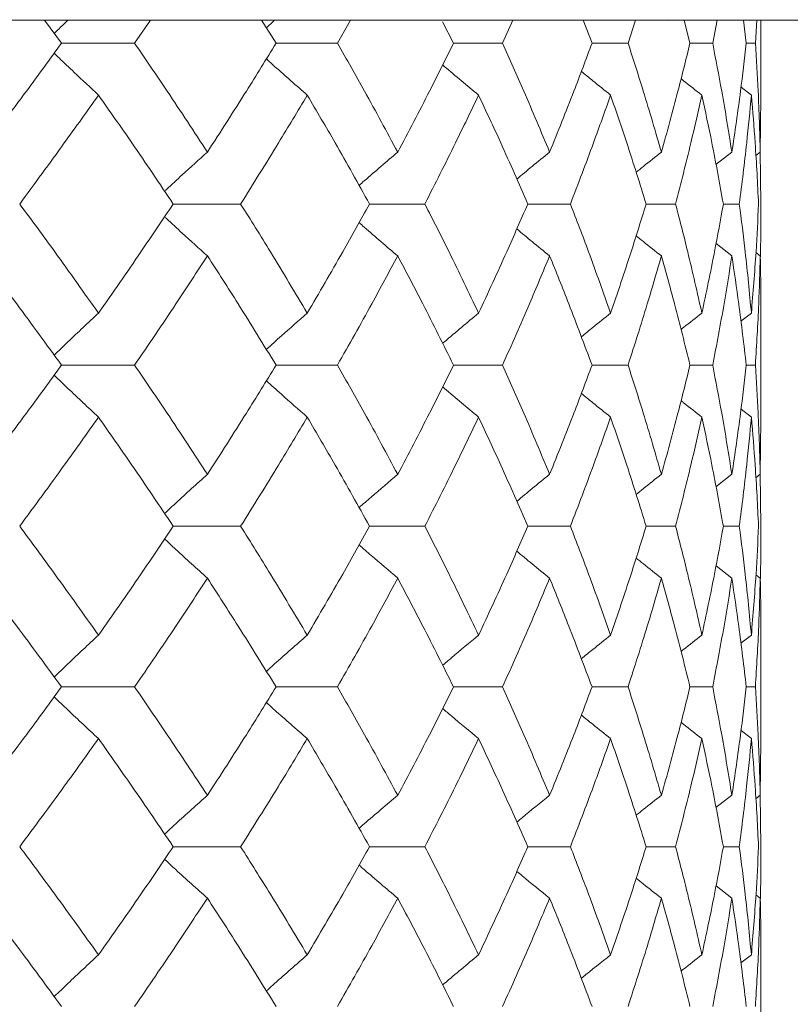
# Model space of a CAD drawing. Header units: inches. Extents: x -4.1 to 23, y -7 to 14.8.
# Tile 70 of 139: x 6.635 to 6.927, y 2.628 to 3.002. Entities that reach past the tile are written whole.
import ezdxf

# ---------------------------------------------------------------- set-up
doc = ezdxf.new("R2010")
doc.units = ezdxf.units.IN
doc.header["$MEASUREMENT"] = 0

msp = doc.modelspace()

# ---------------------------------------------------------------- linework, layer by layer
at = {"color": 7, "linetype": 'Continuous', "lineweight": 15}
for p, q in [((6.8749, 3.00138), (5.61292, 3.00138)), ((6.65075, 2.99256), (6.64426, 3.00138)), ((6.67849, 2.99256), (6.68448, 3.00138)), ((6.73215, 2.99256), (6.72664, 3.00138)), ((6.75544, 2.99256), (6.76042, 3.00138)), ((6.79948, 2.99256), (6.79534, 3.00075)), ((6.81807, 2.99256), (6.82198, 3.00138)), ((6.85201, 2.99256), (6.84864, 3.00138)), ((6.86569, 2.99256), (6.86849, 3.00138)), ((6.8739, 3.00138), (7.03974, 3.00138)), ((6.88112, 3.00152), (6.8749, 3.00138)), ((6.88916, 2.99256), (6.88692, 3.00138)), ((6.89778, 2.99256), (6.89943, 3.00138)), ((6.91051, 2.99256), (6.90943, 3.00138)), ((6.91399, 2.99256), (6.91447, 3.00138)), ((6.91608, 2.97205), (6.91608, 3.00138)), ((6.67849, 2.99256), (6.65075, 2.99256)), ((6.73215, 2.99256), (6.75544, 2.99256)), ((6.79948, 2.99256), (6.81807, 2.99256)), ((6.85201, 2.99256), (6.86569, 2.99256)), ((6.88916, 2.99256), (6.89778, 2.99256)), ((6.91051, 2.99256), (6.91399, 2.99256)), ((6.91246, 2.97293), (6.90853, 2.97597)), ((6.91584, 2.95129), (6.91605, 2.97205)), ((6.90507, 2.95129), (6.89902, 2.94658)), ((6.91584, 2.95129), (6.91416, 2.94999)), ((6.91607, 2.9316), (6.91585, 2.95176)), ((6.71871, 2.9316), (6.69315, 2.9316)), ((6.76762, 2.9316), (6.7886, 2.9316)), ((6.82764, 2.9316), (6.8438, 2.9316)), ((6.87254, 2.9316), (6.88371, 2.9316)), ((6.90183, 2.9316), (6.90789, 2.9316)), ((6.90507, 2.9119), (6.89905, 2.91659)), ((6.91584, 2.9119), (6.9142, 2.91317)), ((6.91608, 2.84988), (6.91608, 2.89108)), ((6.91246, 2.8902), (6.90849, 2.88712)), ((6.65075, 2.87048), (6.67849, 2.87048)), ((6.75544, 2.87048), (6.73215, 2.87048)), ((6.79948, 2.87048), (6.81807, 2.87048)), ((6.85201, 2.87048), (6.86569, 2.87048)), ((6.88916, 2.87048), (6.89778, 2.87048)), ((6.91051, 2.87048), (6.91399, 2.87048)), ((6.91246, 2.85076), (6.90853, 2.85381)), ((6.91584, 2.82906), (6.91605, 2.84988)), ((6.90507, 2.82906), (6.89902, 2.82435)), ((6.91584, 2.82906), (6.91416, 2.82776)), ((6.91607, 2.80936), (6.91585, 2.82953)), ((6.7886, 2.80936), (6.76762, 2.80936)), ((6.82764, 2.80936), (6.8438, 2.80936)), ((6.87254, 2.80936), (6.88371, 2.80936)), ((6.90183, 2.80936), (6.90789, 2.80936)), ((6.90507, 2.78967), (6.89905, 2.79435)), ((6.91584, 2.78967), (6.9142, 2.79094)), ((6.91246, 2.76803), (6.90849, 2.76496)), ((6.91608, 2.72794), (6.91608, 2.76891)), ((6.65075, 2.7484), (6.67849, 2.7484)), ((6.73215, 2.7484), (6.75544, 2.7484)), ((6.81807, 2.7484), (6.79948, 2.7484)), ((6.85201, 2.7484), (6.86569, 2.7484)), ((6.88916, 2.7484), (6.89778, 2.7484)), ((6.91051, 2.7484), (6.91399, 2.7484)), ((6.91246, 2.7288), (6.90853, 2.73184)), ((6.91584, 2.70729), (6.91605, 2.72794)), ((6.90507, 2.70729), (6.89902, 2.70262)), ((6.91584, 2.70729), (6.91416, 2.706)), ((6.91607, 2.68778), (6.91585, 2.70776)), ((6.76762, 2.68778), (6.7886, 2.68778)), ((6.8438, 2.68778), (6.82764, 2.68778)), ((6.87254, 2.68778), (6.88371, 2.68778)), ((6.90183, 2.68778), (6.90789, 2.68778)), ((6.90507, 2.66827), (6.89906, 2.67292)), ((6.91584, 2.66827), (6.9142, 2.66953)), ((6.91246, 2.64676), (6.90849, 2.64369)), ((6.91608, 2.60665), (6.91608, 2.64762))]:
    msp.add_line(p, q, dxfattribs=at)
for points, knots in [([(6.64798, 2.99632), (6.64859, 2.99692), (6.65035, 2.99862), (6.65212, 3.00029), (6.65327, 3.00138)], [0, 0, 0, 0, 0.348801, 1, 1, 1, 1]), ([(6.7317, 3.00138), (6.73167, 3.00135), (6.73058, 3.00039), (6.7295, 2.99941), (6.72846, 2.99846)], [0, 0, 0, 0, 0.032561, 1, 1, 1, 1]), ([(6.62014, 2.95129), (6.62595, 2.959), (6.63633, 2.97277), (6.64634, 2.98652), (6.65075, 2.99256)], [0, 0, 0, 0, 0.560339, 1, 1, 1, 1]), ([(6.70611, 2.95129), (6.70106, 2.959), (6.69204, 2.97277), (6.68263, 2.98652), (6.67849, 2.99256)], [0, 0, 0, 0, 0.560339, 1, 1, 1, 1]), ([(6.70611, 2.95129), (6.71108, 2.959), (6.71995, 2.97277), (6.72842, 2.98652), (6.73215, 2.99256)], [0, 0, 0, 0, 0.5603393, 1, 1, 1, 1]), ([(6.7783, 2.95129), (6.77414, 2.959), (6.76673, 2.97277), (6.75889, 2.98652), (6.75544, 2.99256)], [0, 0, 0, 0, 0.5603393, 1, 1, 1, 1]), ([(6.7783, 2.95129), (6.78237, 2.959), (6.78963, 2.97277), (6.79647, 2.98652), (6.79948, 2.99256)], [0, 0, 0, 0, 0.560339, 1, 1, 1, 1]), ([(6.83592, 2.95129), (6.8327, 2.959), (6.82696, 2.97277), (6.82079, 2.98652), (6.81807, 2.99256)], [0, 0, 0, 0, 0.560339, 1, 1, 1, 1]), ([(6.83592, 2.95129), (6.83904, 2.959), (6.84461, 2.97277), (6.84975, 2.98652), (6.85201, 2.99256)], [0, 0, 0, 0, 0.5603386, 1, 1, 1, 1]), ([(6.87833, 2.95129), (6.87609, 2.959), (6.87209, 2.97277), (6.86765, 2.98652), (6.86569, 2.99256)], [0, 0, 0, 0, 0.560339, 1, 1, 1, 1]), ([(6.87833, 2.95129), (6.88047, 2.959), (6.88429, 2.97277), (6.88767, 2.98652), (6.88916, 2.99256)], [0, 0, 0, 0, 0.560339, 1, 1, 1, 1]), ([(6.90507, 2.95129), (6.90383, 2.959), (6.90162, 2.97277), (6.89896, 2.98652), (6.89778, 2.99256)], [0, 0, 0, 0, 0.560339, 1, 1, 1, 1]), ([(6.90507, 2.95129), (6.90621, 2.959), (6.90824, 2.97277), (6.90982, 2.98652), (6.91051, 2.99256)], [0, 0, 0, 0, 0.560339, 1, 1, 1, 1]), ([(6.91584, 2.95129), (6.91562, 2.959), (6.91523, 2.97277), (6.91437, 2.98652), (6.91399, 2.99256)], [0, 0, 0, 0, 0.560339, 1, 1, 1, 1]), ([(6.64798, 2.98879), (6.64859, 2.9882), (6.65112, 2.98576), (6.65671, 2.98045), (6.66172, 2.97579), (6.66479, 2.97293)], [0, 0, 0, 0, 0.109924, 0.454637, 1, 1, 1, 1]), ([(6.74398, 2.97293), (6.74191, 2.97473), (6.73777, 2.97834), (6.7326, 2.98291), (6.72952, 2.9857), (6.72847, 2.98664)], [0, 0, 0, 0, 0.398228, 0.796463, 1, 1, 1, 1]), ([(6.80897, 2.97293), (6.8068, 2.97473), (6.80245, 2.97834), (6.79792, 2.98215), (6.79556, 2.98417), (6.79536, 2.98435)], [0, 0, 0, 0, 0.477008, 0.954015, 1, 1, 1, 1]), ([(6.85905, 2.97293), (6.8568, 2.97473), (6.85309, 2.97769), (6.84941, 2.9807), (6.84797, 2.98187)], [0, 0, 0, 0, 0.607893, 1, 1, 1, 1]), ([(6.89368, 2.97293), (6.89136, 2.97473), (6.88873, 2.97678), (6.88611, 2.97886), (6.88579, 2.97912)], [0, 0, 0, 0, 0.876776, 1, 1, 1, 1]), ([(6.6349, 2.9316), (6.64058, 2.93933), (6.65072, 2.95311), (6.66049, 2.96687), (6.66479, 2.97293)], [0, 0, 0, 0, 0.560273, 1, 1, 1, 1]), ([(6.69315, 2.9316), (6.68796, 2.93933), (6.6787, 2.95311), (6.66904, 2.96687), (6.66479, 2.97293)], [0, 0, 0, 0, 0.560273, 1, 1, 1, 1]), ([(6.71871, 2.9316), (6.72353, 2.93933), (6.73215, 2.95311), (6.74037, 2.96687), (6.74398, 2.97293)], [0, 0, 0, 0, 0.560273, 1, 1, 1, 1]), ([(6.76762, 2.9316), (6.76332, 2.93933), (6.75564, 2.95311), (6.74754, 2.96687), (6.74398, 2.97293)], [0, 0, 0, 0, 0.560274, 1, 1, 1, 1]), ([(6.7886, 2.9316), (6.79251, 2.93933), (6.79951, 2.95311), (6.80608, 2.96687), (6.80897, 2.97293)], [0, 0, 0, 0, 0.560273, 1, 1, 1, 1]), ([(6.82764, 2.9316), (6.82427, 2.93933), (6.81826, 2.95311), (6.81181, 2.96687), (6.80897, 2.97293)], [0, 0, 0, 0, 0.560273, 1, 1, 1, 1]), ([(6.8438, 2.9316), (6.84676, 2.93933), (6.85206, 2.95311), (6.85692, 2.96687), (6.85905, 2.97293)], [0, 0, 0, 0, 0.560273, 1, 1, 1, 1]), ([(6.87254, 2.9316), (6.87014, 2.93933), (6.86586, 2.95311), (6.86113, 2.96687), (6.85905, 2.97293)], [0, 0, 0, 0, 0.560273, 1, 1, 1, 1]), ([(6.88371, 2.9316), (6.88569, 2.93933), (6.88923, 2.95311), (6.89232, 2.96687), (6.89368, 2.97293)], [0, 0, 0, 0, 0.5602733, 1, 1, 1, 1]), ([(6.90183, 2.9316), (6.90043, 2.93933), (6.89793, 2.95311), (6.89498, 2.96687), (6.89368, 2.97293)], [0, 0, 0, 0, 0.5602732, 1, 1, 1, 1]), ([(6.90789, 2.9316), (6.90887, 2.93933), (6.91061, 2.95311), (6.9119, 2.96687), (6.91246, 2.97293)], [0, 0, 0, 0, 0.5602732, 1, 1, 1, 1]), ([(6.91519, 2.9316), (6.91481, 2.93933), (6.91412, 2.95311), (6.91297, 2.96687), (6.91246, 2.97293)], [0, 0, 0, 0, 0.560273, 1, 1, 1, 1]), ([(6.68987, 2.93645), (6.69012, 2.93669), (6.69234, 2.93878), (6.69774, 2.94374), (6.70293, 2.94842), (6.70611, 2.95129)], [0, 0, 0, 0, 0.04665, 0.415321, 1, 1, 1, 1]), ([(6.7783, 2.95129), (6.77618, 2.94948), (6.77193, 2.94587), (6.76705, 2.94166), (6.7643, 2.93924), (6.76365, 2.93866)], [0, 0, 0, 0, 0.432564, 0.865127, 1, 1, 1, 1]), ([(6.83592, 2.95129), (6.8337, 2.94949), (6.82953, 2.94609), (6.8254, 2.94265), (6.82346, 2.94104)], [0, 0, 0, 0, 0.531735, 1, 1, 1, 1]), ([(6.87833, 2.95129), (6.87604, 2.94949), (6.87283, 2.94695), (6.86964, 2.94438), (6.86872, 2.94364)], [0, 0, 0, 0, 0.7114, 1, 1, 1, 1]), ([(6.66479, 2.8902), (6.65931, 2.89794), (6.64953, 2.91174), (6.63937, 2.92554), (6.6349, 2.9316)], [0, 0, 0, 0, 0.5601361, 1, 1, 1, 1]), ([(6.66479, 2.8902), (6.67019, 2.89794), (6.67983, 2.91174), (6.68908, 2.92554), (6.69315, 2.9316)], [0, 0, 0, 0, 0.560136, 1, 1, 1, 1]), ([(6.74398, 2.8902), (6.73937, 2.89794), (6.73114, 2.91174), (6.72251, 2.92554), (6.71871, 2.9316)], [0, 0, 0, 0, 0.560136, 1, 1, 1, 1]), ([(6.74398, 2.8902), (6.74851, 2.89794), (6.75658, 2.91174), (6.76425, 2.92554), (6.76762, 2.9316)], [0, 0, 0, 0, 0.560136, 1, 1, 1, 1]), ([(6.80897, 2.8902), (6.80528, 2.89794), (6.7987, 2.91174), (6.79168, 2.92554), (6.7886, 2.9316)], [0, 0, 0, 0, 0.560136, 1, 1, 1, 1]), ([(6.80897, 2.8902), (6.81257, 2.89794), (6.819, 2.91174), (6.825, 2.92554), (6.82764, 2.9316)], [0, 0, 0, 0, 0.560136, 1, 1, 1, 1]), ([(6.85905, 2.8902), (6.85632, 2.89794), (6.85145, 2.91174), (6.84614, 2.92554), (6.8438, 2.9316)], [0, 0, 0, 0, 0.5601356, 1, 1, 1, 1]), ([(6.85905, 2.8902), (6.86169, 2.89794), (6.8664, 2.91174), (6.87066, 2.92554), (6.87254, 2.9316)], [0, 0, 0, 0, 0.560136, 1, 1, 1, 1]), ([(6.89368, 2.8902), (6.89194, 2.89794), (6.88883, 2.91174), (6.88527, 2.92554), (6.88371, 2.9316)], [0, 0, 0, 0, 0.560136, 1, 1, 1, 1]), ([(6.89368, 2.8902), (6.89532, 2.89794), (6.89826, 2.91174), (6.90074, 2.92554), (6.90183, 2.9316)], [0, 0, 0, 0, 0.560136, 1, 1, 1, 1]), ([(6.91246, 2.8902), (6.91173, 2.89794), (6.91043, 2.91174), (6.90866, 2.92554), (6.90789, 2.9316)], [0, 0, 0, 0, 0.560136, 1, 1, 1, 1]), ([(6.91246, 2.8902), (6.91309, 2.89794), (6.91423, 2.91174), (6.9149, 2.92554), (6.91519, 2.9316)], [0, 0, 0, 0, 0.5601359, 1, 1, 1, 1]), ([(6.91585, 2.91122), (6.91587, 2.91195), (6.91609, 2.91874), (6.91608, 2.92554), (6.91607, 2.9316)], [0, 0, 0, 0, 0.10658, 1, 1, 1, 1]), ([(6.68987, 2.92674), (6.69012, 2.92651), (6.69235, 2.92443), (6.69774, 2.91946), (6.70293, 2.91477), (6.70611, 2.9119)], [0, 0, 0, 0, 0.046119, 0.414823, 1, 1, 1, 1]), ([(6.7783, 2.9119), (6.77618, 2.91371), (6.77194, 2.91732), (6.76706, 2.92153), (6.76431, 2.92396), (6.76366, 2.92453)], [0, 0, 0, 0, 0.432756, 0.865515, 1, 1, 1, 1]), ([(6.83592, 2.9119), (6.8337, 2.91371), (6.82954, 2.9171), (6.82541, 2.92054), (6.82348, 2.92215)], [0, 0, 0, 0, 0.5322911, 1, 1, 1, 1]), ([(6.87833, 2.9119), (6.87604, 2.9137), (6.87284, 2.91624), (6.86966, 2.9188), (6.86875, 2.91954)], [0, 0, 0, 0, 0.712972, 1, 1, 1, 1]), ([(6.65075, 2.87048), (6.64513, 2.87821), (6.63511, 2.89202), (6.62471, 2.90583), (6.62014, 2.9119)], [0, 0, 0, 0, 0.560071, 1, 1, 1, 1]), ([(6.67849, 2.87048), (6.68375, 2.87821), (6.69314, 2.89202), (6.70215, 2.90583), (6.70611, 2.9119)], [0, 0, 0, 0, 0.56007, 1, 1, 1, 1]), ([(6.73215, 2.87048), (6.7274, 2.87821), (6.71891, 2.89202), (6.71002, 2.90583), (6.70611, 2.9119)], [0, 0, 0, 0, 0.56007, 1, 1, 1, 1]), ([(6.75544, 2.87048), (6.75982, 2.87821), (6.76764, 2.89202), (6.77504, 2.90583), (6.7783, 2.9119)], [0, 0, 0, 0, 0.56007, 1, 1, 1, 1]), ([(6.79948, 2.87048), (6.79564, 2.87821), (6.78878, 2.89202), (6.7815, 2.90583), (6.7783, 2.9119)], [0, 0, 0, 0, 0.560071, 1, 1, 1, 1]), ([(6.81807, 2.87048), (6.82152, 2.87821), (6.82768, 2.89202), (6.8334, 2.90583), (6.83592, 2.9119)], [0, 0, 0, 0, 0.5600706, 1, 1, 1, 1]), ([(6.85201, 2.87048), (6.84912, 2.87821), (6.84397, 2.89202), (6.83838, 2.90583), (6.83592, 2.9119)], [0, 0, 0, 0, 0.560071, 1, 1, 1, 1]), ([(6.86569, 2.87048), (6.86817, 2.87821), (6.8726, 2.89202), (6.87658, 2.90583), (6.87833, 2.9119)], [0, 0, 0, 0, 0.560071, 1, 1, 1, 1]), ([(6.88916, 2.87048), (6.88726, 2.87821), (6.88386, 2.89202), (6.88002, 2.90583), (6.87833, 2.9119)], [0, 0, 0, 0, 0.56007, 1, 1, 1, 1]), ([(6.89778, 2.87048), (6.89927, 2.87821), (6.90191, 2.89202), (6.9041, 2.90583), (6.90507, 2.9119)], [0, 0, 0, 0, 0.5600707, 1, 1, 1, 1]), ([(6.91051, 2.87048), (6.90962, 2.87821), (6.90802, 2.89202), (6.90597, 2.90583), (6.90507, 2.9119)], [0, 0, 0, 0, 0.560071, 1, 1, 1, 1]), ([(6.91399, 2.87048), (6.91446, 2.87821), (6.9153, 2.89202), (6.91568, 2.90583), (6.91584, 2.9119)], [0, 0, 0, 0, 0.5600707, 1, 1, 1, 1]), ([(6.91605, 2.89108), (6.91606, 2.89195), (6.91613, 2.89889), (6.91598, 2.90583), (6.91584, 2.9119)], [0, 0, 0, 0, 0.12491, 1, 1, 1, 1]), ([(6.66479, 2.8902), (6.66285, 2.8884), (6.65897, 2.88478), (6.65336, 2.87947), (6.64972, 2.87594), (6.64798, 2.87426)], [0, 0, 0, 0, 0.344017, 0.688036, 1, 1, 1, 1]), ([(6.72846, 2.87643), (6.73036, 2.87814), (6.7355, 2.88278), (6.7407, 2.88733), (6.74398, 2.8902)], [0, 0, 0, 0, 0.368888, 1, 1, 1, 1]), ([(6.80897, 2.8902), (6.8068, 2.88839), (6.80246, 2.88478), (6.79792, 2.88095), (6.79556, 2.87891), (6.79534, 2.87872)], [0, 0, 0, 0, 0.475696, 0.951395, 1, 1, 1, 1]), ([(6.85905, 2.8902), (6.8568, 2.8884), (6.85309, 2.88541), (6.8494, 2.88239), (6.84794, 2.8812)], [0, 0, 0, 0, 0.605739, 1, 1, 1, 1]), ([(6.89368, 2.8902), (6.89137, 2.8884), (6.88872, 2.88633), (6.8861, 2.88423), (6.88576, 2.88397)], [0, 0, 0, 0, 0.872108, 1, 1, 1, 1]), ([(6.62014, 2.82906), (6.62595, 2.83679), (6.63633, 2.8506), (6.64634, 2.8644), (6.65075, 2.87048)], [0, 0, 0, 0, 0.559932, 1, 1, 1, 1]), ([(6.70611, 2.82906), (6.70106, 2.83679), (6.69204, 2.8506), (6.68263, 2.8644), (6.67849, 2.87048)], [0, 0, 0, 0, 0.559933, 1, 1, 1, 1]), ([(6.70611, 2.82906), (6.71108, 2.83679), (6.71995, 2.8506), (6.72842, 2.8644), (6.73215, 2.87048)], [0, 0, 0, 0, 0.559933, 1, 1, 1, 1]), ([(6.7783, 2.82906), (6.77414, 2.83679), (6.76672, 2.8506), (6.75889, 2.8644), (6.75544, 2.87048)], [0, 0, 0, 0, 0.559933, 1, 1, 1, 1]), ([(6.7783, 2.82906), (6.78237, 2.83679), (6.78963, 2.8506), (6.79647, 2.8644), (6.79948, 2.87048)], [0, 0, 0, 0, 0.559933, 1, 1, 1, 1]), ([(6.83592, 2.82906), (6.8327, 2.83679), (6.82696, 2.8506), (6.82079, 2.8644), (6.81807, 2.87048)], [0, 0, 0, 0, 0.559933, 1, 1, 1, 1]), ([(6.83592, 2.82906), (6.83904, 2.83679), (6.84461, 2.8506), (6.84975, 2.8644), (6.85201, 2.87048)], [0, 0, 0, 0, 0.559933, 1, 1, 1, 1]), ([(6.87833, 2.82906), (6.87609, 2.83679), (6.87209, 2.8506), (6.86765, 2.8644), (6.86569, 2.87048)], [0, 0, 0, 0, 0.559933, 1, 1, 1, 1]), ([(6.87833, 2.82906), (6.88047, 2.83679), (6.8843, 2.8506), (6.88767, 2.8644), (6.88916, 2.87048)], [0, 0, 0, 0, 0.559933, 1, 1, 1, 1]), ([(6.90507, 2.82906), (6.90383, 2.83679), (6.90162, 2.8506), (6.89896, 2.8644), (6.89778, 2.87048)], [0, 0, 0, 0, 0.559933, 1, 1, 1, 1]), ([(6.90507, 2.82906), (6.90621, 2.83679), (6.90824, 2.8506), (6.90982, 2.8644), (6.91051, 2.87048)], [0, 0, 0, 0, 0.559933, 1, 1, 1, 1]), ([(6.91584, 2.82906), (6.91562, 2.83679), (6.91522, 2.8506), (6.91437, 2.8644), (6.91399, 2.87048)], [0, 0, 0, 0, 0.559933, 1, 1, 1, 1]), ([(6.66479, 2.85076), (6.66285, 2.85257), (6.65897, 2.85618), (6.65336, 2.86149), (6.64972, 2.86502), (6.64799, 2.8667)], [0, 0, 0, 0, 0.344117, 0.688235, 1, 1, 1, 1]), ([(6.72847, 2.86452), (6.73036, 2.86281), (6.7355, 2.85818), (6.7407, 2.85363), (6.74398, 2.85076)], [0, 0, 0, 0, 0.3685191, 1, 1, 1, 1]), ([(6.80897, 2.85076), (6.8068, 2.85257), (6.80246, 2.85619), (6.79793, 2.86001), (6.79557, 2.86204), (6.79536, 2.86223)], [0, 0, 0, 0, 0.476197, 0.9523944, 1, 1, 1, 1]), ([(6.85905, 2.85076), (6.8568, 2.85256), (6.85309, 2.85554), (6.84941, 2.85856), (6.84797, 2.85974)], [0, 0, 0, 0, 0.606889, 1, 1, 1, 1]), ([(6.89368, 2.85076), (6.89137, 2.85256), (6.88873, 2.85462), (6.88612, 2.85671), (6.88579, 2.85697)], [0, 0, 0, 0, 0.875384, 1, 1, 1, 1]), ([(6.6349, 2.80936), (6.64058, 2.81708), (6.65073, 2.83088), (6.66049, 2.84468), (6.66479, 2.85076)], [0, 0, 0, 0, 0.559867, 1, 1, 1, 1]), ([(6.69315, 2.80936), (6.68796, 2.81708), (6.67869, 2.83088), (6.66904, 2.84468), (6.66479, 2.85076)], [0, 0, 0, 0, 0.5598676, 1, 1, 1, 1]), ([(6.71871, 2.80936), (6.72353, 2.81708), (6.73215, 2.83088), (6.74037, 2.84468), (6.74398, 2.85076)], [0, 0, 0, 0, 0.559868, 1, 1, 1, 1]), ([(6.76762, 2.80936), (6.76332, 2.81708), (6.75564, 2.83088), (6.74754, 2.84468), (6.74398, 2.85076)], [0, 0, 0, 0, 0.559868, 1, 1, 1, 1]), ([(6.7886, 2.80936), (6.79251, 2.81708), (6.79951, 2.83088), (6.80608, 2.84468), (6.80897, 2.85076)], [0, 0, 0, 0, 0.5598677, 1, 1, 1, 1]), ([(6.82764, 2.80936), (6.82427, 2.81708), (6.81825, 2.83088), (6.81181, 2.84468), (6.80897, 2.85076)], [0, 0, 0, 0, 0.559868, 1, 1, 1, 1]), ([(6.8438, 2.80936), (6.84676, 2.81708), (6.85206, 2.83088), (6.85692, 2.84468), (6.85905, 2.85076)], [0, 0, 0, 0, 0.559868, 1, 1, 1, 1]), ([(6.87254, 2.80936), (6.87014, 2.81708), (6.86586, 2.83088), (6.86113, 2.84468), (6.85905, 2.85076)], [0, 0, 0, 0, 0.5598675, 1, 1, 1, 1]), ([(6.88371, 2.80936), (6.88569, 2.81708), (6.88923, 2.83088), (6.89232, 2.84468), (6.89368, 2.85076)], [0, 0, 0, 0, 0.559868, 1, 1, 1, 1]), ([(6.90183, 2.80936), (6.90043, 2.81708), (6.89793, 2.83088), (6.89498, 2.84468), (6.89368, 2.85076)], [0, 0, 0, 0, 0.559867, 1, 1, 1, 1]), ([(6.90789, 2.80936), (6.90887, 2.81708), (6.91061, 2.83088), (6.9119, 2.84468), (6.91246, 2.85076)], [0, 0, 0, 0, 0.5598676, 1, 1, 1, 1]), ([(6.91519, 2.80936), (6.91481, 2.81708), (6.91412, 2.83088), (6.91297, 2.84468), (6.91246, 2.85076)], [0, 0, 0, 0, 0.559868, 1, 1, 1, 1]), ([(6.70611, 2.82906), (6.7041, 2.82725), (6.70009, 2.82364), (6.69468, 2.81869), (6.69129, 2.81552), (6.68988, 2.8142)], [0, 0, 0, 0, 0.368555, 0.737106, 1, 1, 1, 1]), ([(6.76365, 2.81642), (6.76517, 2.81776), (6.77003, 2.82201), (6.77493, 2.82619), (6.7783, 2.82906)], [0, 0, 0, 0, 0.313668, 1, 1, 1, 1]), ([(6.83592, 2.82906), (6.8337, 2.82726), (6.82953, 2.82386), (6.8254, 2.82041), (6.82346, 2.8188)], [0, 0, 0, 0, 0.531559, 1, 1, 1, 1]), ([(6.87833, 2.82906), (6.87604, 2.82726), (6.87283, 2.82472), (6.86965, 2.82215), (6.86873, 2.8214)], [0, 0, 0, 0, 0.711138, 1, 1, 1, 1]), ([(6.66479, 2.76803), (6.65931, 2.77574), (6.64953, 2.78951), (6.63937, 2.80329), (6.6349, 2.80936)], [0, 0, 0, 0, 0.55973, 1, 1, 1, 1]), ([(6.66479, 2.76803), (6.67019, 2.77574), (6.67983, 2.78951), (6.68908, 2.80329), (6.69315, 2.80936)], [0, 0, 0, 0, 0.559729, 1, 1, 1, 1]), ([(6.69315, 2.80936), (6.6932, 2.80936), (6.69612, 2.80936), (6.70464, 2.80936), (6.71311, 2.80936), (6.71871, 2.80936)], [0, 0, 0, 0, 0.005585, 0.34259, 1, 1, 1, 1]), ([(6.74398, 2.76803), (6.73937, 2.77574), (6.73114, 2.78951), (6.72251, 2.80329), (6.71871, 2.80936)], [0, 0, 0, 0, 0.55973, 1, 1, 1, 1]), ([(6.74398, 2.76803), (6.7485, 2.77574), (6.75659, 2.78951), (6.76425, 2.80329), (6.76762, 2.80936)], [0, 0, 0, 0, 0.55973, 1, 1, 1, 1]), ([(6.80897, 2.76803), (6.80528, 2.77574), (6.79869, 2.78951), (6.79168, 2.80329), (6.7886, 2.80936)], [0, 0, 0, 0, 0.55973, 1, 1, 1, 1]), ([(6.80897, 2.76803), (6.81257, 2.77574), (6.819, 2.78951), (6.825, 2.80329), (6.82764, 2.80936)], [0, 0, 0, 0, 0.55973, 1, 1, 1, 1]), ([(6.85905, 2.76803), (6.85632, 2.77574), (6.85145, 2.78951), (6.84614, 2.80329), (6.8438, 2.80936)], [0, 0, 0, 0, 0.55973, 1, 1, 1, 1]), ([(6.85905, 2.76803), (6.86169, 2.77574), (6.8664, 2.78951), (6.87066, 2.80329), (6.87254, 2.80936)], [0, 0, 0, 0, 0.55973, 1, 1, 1, 1]), ([(6.89368, 2.76803), (6.89194, 2.77574), (6.88883, 2.78951), (6.88527, 2.80329), (6.88371, 2.80936)], [0, 0, 0, 0, 0.55973, 1, 1, 1, 1]), ([(6.89368, 2.76803), (6.89532, 2.77574), (6.89826, 2.78951), (6.90074, 2.80329), (6.90183, 2.80936)], [0, 0, 0, 0, 0.55973, 1, 1, 1, 1]), ([(6.91246, 2.76803), (6.91173, 2.77574), (6.91043, 2.78951), (6.90866, 2.80329), (6.90789, 2.80936)], [0, 0, 0, 0, 0.55973, 1, 1, 1, 1]), ([(6.91246, 2.76803), (6.91309, 2.77574), (6.91423, 2.78951), (6.9149, 2.80329), (6.91519, 2.80936)], [0, 0, 0, 0, 0.55973, 1, 1, 1, 1]), ([(6.91585, 2.789), (6.91587, 2.78972), (6.91609, 2.7965), (6.91608, 2.80329), (6.91607, 2.80936)], [0, 0, 0, 0, 0.106178, 1, 1, 1, 1]), ([(6.70611, 2.78967), (6.7041, 2.79148), (6.70009, 2.79509), (6.69467, 2.80003), (6.69129, 2.8032), (6.68988, 2.80451)], [0, 0, 0, 0, 0.368828, 0.737659, 1, 1, 1, 1]), ([(6.76366, 2.80228), (6.76518, 2.80095), (6.77003, 2.79671), (6.77493, 2.79254), (6.7783, 2.78967)], [0, 0, 0, 0, 0.313416, 1, 1, 1, 1]), ([(6.83592, 2.78967), (6.8337, 2.79147), (6.82954, 2.79486), (6.82541, 2.7983), (6.82348, 2.7999)], [0, 0, 0, 0, 0.532496, 1, 1, 1, 1]), ([(6.87833, 2.78967), (6.87604, 2.79147), (6.87284, 2.794), (6.86966, 2.79656), (6.86875, 2.7973)], [0, 0, 0, 0, 0.713285, 1, 1, 1, 1]), ([(6.65075, 2.7484), (6.64513, 2.7561), (6.63511, 2.76984), (6.62471, 2.78361), (6.62014, 2.78967)], [0, 0, 0, 0, 0.559664, 1, 1, 1, 1]), ([(6.67849, 2.7484), (6.68375, 2.7561), (6.69315, 2.76984), (6.70215, 2.78361), (6.70611, 2.78967)], [0, 0, 0, 0, 0.559664, 1, 1, 1, 1]), ([(6.73215, 2.7484), (6.7274, 2.7561), (6.7189, 2.76984), (6.71002, 2.78361), (6.70611, 2.78967)], [0, 0, 0, 0, 0.559665, 1, 1, 1, 1]), ([(6.75544, 2.7484), (6.75982, 2.7561), (6.76764, 2.76984), (6.77504, 2.78361), (6.7783, 2.78967)], [0, 0, 0, 0, 0.559664, 1, 1, 1, 1]), ([(6.79948, 2.7484), (6.79564, 2.7561), (6.78878, 2.76984), (6.7815, 2.78361), (6.7783, 2.78967)], [0, 0, 0, 0, 0.559664, 1, 1, 1, 1]), ([(6.81807, 2.7484), (6.82152, 2.7561), (6.82768, 2.76984), (6.8334, 2.78361), (6.83592, 2.78967)], [0, 0, 0, 0, 0.559665, 1, 1, 1, 1]), ([(6.85201, 2.7484), (6.84912, 2.7561), (6.84397, 2.76984), (6.83838, 2.78361), (6.83592, 2.78967)], [0, 0, 0, 0, 0.559664, 1, 1, 1, 1]), ([(6.86569, 2.7484), (6.86817, 2.7561), (6.8726, 2.76984), (6.87657, 2.78361), (6.87833, 2.78967)], [0, 0, 0, 0, 0.5596644, 1, 1, 1, 1]), ([(6.88916, 2.7484), (6.88726, 2.7561), (6.88386, 2.76984), (6.88002, 2.78361), (6.87833, 2.78967)], [0, 0, 0, 0, 0.559664, 1, 1, 1, 1]), ([(6.89778, 2.7484), (6.89927, 2.7561), (6.90191, 2.76984), (6.9041, 2.78361), (6.90507, 2.78967)], [0, 0, 0, 0, 0.5596642, 1, 1, 1, 1]), ([(6.91051, 2.7484), (6.90962, 2.7561), (6.90802, 2.76984), (6.90597, 2.78361), (6.90507, 2.78967)], [0, 0, 0, 0, 0.559664, 1, 1, 1, 1]), ([(6.91399, 2.7484), (6.91446, 2.7561), (6.9153, 2.76984), (6.91568, 2.78361), (6.91584, 2.78967)], [0, 0, 0, 0, 0.559664, 1, 1, 1, 1]), ([(6.91605, 2.76891), (6.91606, 2.76977), (6.91613, 2.77668), (6.91598, 2.78361), (6.91584, 2.78967)], [0, 0, 0, 0, 0.124374, 1, 1, 1, 1]), ([(6.66479, 2.76803), (6.66285, 2.76623), (6.65896, 2.76262), (6.65335, 2.75734), (6.64971, 2.75383), (6.64799, 2.75216)], [0, 0, 0, 0, 0.344628, 0.689258, 1, 1, 1, 1]), ([(6.74398, 2.76803), (6.74191, 2.76623), (6.73777, 2.76262), (6.7326, 2.75805), (6.72951, 2.75526), (6.72847, 2.75431)], [0, 0, 0, 0, 0.398012, 0.796032, 1, 1, 1, 1]), ([(6.79535, 2.7566), (6.79646, 2.75755), (6.80097, 2.76139), (6.80553, 2.76518), (6.80897, 2.76803)], [0, 0, 0, 0, 0.246111, 1, 1, 1, 1]), ([(6.85905, 2.76803), (6.8568, 2.76623), (6.85308, 2.76326), (6.8494, 2.76025), (6.84795, 2.75907)], [0, 0, 0, 0, 0.6067805, 1, 1, 1, 1]), ([(6.89368, 2.76803), (6.89136, 2.76623), (6.88872, 2.76417), (6.88609, 2.76209), (6.88576, 2.76182)], [0, 0, 0, 0, 0.873561, 1, 1, 1, 1]), ([(6.62014, 2.70729), (6.62595, 2.71495), (6.63634, 2.72864), (6.64634, 2.74236), (6.65075, 2.7484)], [0, 0, 0, 0, 0.559527, 1, 1, 1, 1]), ([(6.70611, 2.70729), (6.70106, 2.71495), (6.69203, 2.72864), (6.68263, 2.74236), (6.67849, 2.7484)], [0, 0, 0, 0, 0.559528, 1, 1, 1, 1]), ([(6.70611, 2.70729), (6.71108, 2.71495), (6.71995, 2.72864), (6.72842, 2.74236), (6.73215, 2.7484)], [0, 0, 0, 0, 0.559528, 1, 1, 1, 1]), ([(6.7783, 2.70729), (6.77415, 2.71495), (6.76672, 2.72864), (6.75889, 2.74236), (6.75544, 2.7484)], [0, 0, 0, 0, 0.559528, 1, 1, 1, 1]), ([(6.7783, 2.70729), (6.78237, 2.71495), (6.78963, 2.72864), (6.79647, 2.74236), (6.79948, 2.7484)], [0, 0, 0, 0, 0.559527, 1, 1, 1, 1]), ([(6.83592, 2.70729), (6.8327, 2.71495), (6.82696, 2.72864), (6.82079, 2.74236), (6.81807, 2.7484)], [0, 0, 0, 0, 0.5595271, 1, 1, 1, 1]), ([(6.83592, 2.70729), (6.83904, 2.71495), (6.84462, 2.72864), (6.84975, 2.74236), (6.85201, 2.7484)], [0, 0, 0, 0, 0.559527, 1, 1, 1, 1]), ([(6.87833, 2.70729), (6.87609, 2.71495), (6.87209, 2.72864), (6.86765, 2.74236), (6.86569, 2.7484)], [0, 0, 0, 0, 0.559528, 1, 1, 1, 1]), ([(6.87833, 2.70729), (6.88047, 2.71495), (6.8843, 2.72864), (6.88767, 2.74236), (6.88916, 2.7484)], [0, 0, 0, 0, 0.5595276, 1, 1, 1, 1]), ([(6.90507, 2.70729), (6.90383, 2.71495), (6.90162, 2.72864), (6.89896, 2.74236), (6.89778, 2.7484)], [0, 0, 0, 0, 0.559528, 1, 1, 1, 1]), ([(6.90507, 2.70729), (6.90621, 2.71495), (6.90824, 2.72864), (6.90982, 2.74236), (6.91051, 2.7484)], [0, 0, 0, 0, 0.5595273, 1, 1, 1, 1]), ([(6.91584, 2.70729), (6.91562, 2.71495), (6.91522, 2.72864), (6.91437, 2.74236), (6.91399, 2.7484)], [0, 0, 0, 0, 0.559527, 1, 1, 1, 1]), ([(6.66479, 2.7288), (6.66285, 2.7306), (6.65895, 2.73421), (6.65335, 2.73948), (6.64971, 2.74298), (6.64799, 2.74464)], [0, 0, 0, 0, 0.3449537, 0.6899087, 1, 1, 1, 1]), ([(6.74398, 2.7288), (6.74191, 2.73061), (6.73777, 2.73421), (6.73259, 2.73876), (6.72951, 2.74155), (6.72847, 2.74249)], [0, 0, 0, 0, 0.398512, 0.79702, 1, 1, 1, 1]), ([(6.79536, 2.7402), (6.79647, 2.73926), (6.80098, 2.73542), (6.80553, 2.73165), (6.80897, 2.7288)], [0, 0, 0, 0, 0.245945, 1, 1, 1, 1]), ([(6.85905, 2.7288), (6.8568, 2.7306), (6.85309, 2.73356), (6.84941, 2.73656), (6.84796, 2.73773)], [0, 0, 0, 0, 0.608395, 1, 1, 1, 1]), ([(6.89368, 2.7288), (6.89136, 2.7306), (6.88872, 2.73265), (6.88611, 2.73472), (6.88579, 2.73498)], [0, 0, 0, 0, 0.877597, 1, 1, 1, 1]), ([(6.6349, 2.68778), (6.64058, 2.69542), (6.65073, 2.70908), (6.66049, 2.72277), (6.66479, 2.7288)], [0, 0, 0, 0, 0.5594616, 1, 1, 1, 1]), ([(6.69315, 2.68778), (6.68796, 2.69542), (6.67869, 2.70908), (6.66904, 2.72277), (6.66479, 2.7288)], [0, 0, 0, 0, 0.559462, 1, 1, 1, 1]), ([(6.71871, 2.68778), (6.72353, 2.69542), (6.73216, 2.70908), (6.74036, 2.72277), (6.74398, 2.7288)], [0, 0, 0, 0, 0.559461, 1, 1, 1, 1]), ([(6.76762, 2.68778), (6.76332, 2.69542), (6.75563, 2.70908), (6.74754, 2.72277), (6.74398, 2.7288)], [0, 0, 0, 0, 0.5594611, 1, 1, 1, 1]), ([(6.7886, 2.68778), (6.79251, 2.69542), (6.79951, 2.70908), (6.80608, 2.72277), (6.80897, 2.7288)], [0, 0, 0, 0, 0.559461, 1, 1, 1, 1]), ([(6.82764, 2.68778), (6.82427, 2.69542), (6.81825, 2.70908), (6.81181, 2.72277), (6.80897, 2.7288)], [0, 0, 0, 0, 0.559461, 1, 1, 1, 1]), ([(6.8438, 2.68778), (6.84676, 2.69542), (6.85206, 2.70908), (6.85692, 2.72277), (6.85905, 2.7288)], [0, 0, 0, 0, 0.559461, 1, 1, 1, 1]), ([(6.87254, 2.68778), (6.87014, 2.69542), (6.86586, 2.70908), (6.86113, 2.72277), (6.85905, 2.7288)], [0, 0, 0, 0, 0.559461, 1, 1, 1, 1]), ([(6.88371, 2.68778), (6.88569, 2.69542), (6.88923, 2.70908), (6.89232, 2.72277), (6.89368, 2.7288)], [0, 0, 0, 0, 0.559461, 1, 1, 1, 1]), ([(6.90183, 2.68778), (6.90043, 2.69542), (6.89793, 2.70908), (6.89498, 2.72277), (6.89368, 2.7288)], [0, 0, 0, 0, 0.559461, 1, 1, 1, 1]), ([(6.90789, 2.68778), (6.90886, 2.69542), (6.91061, 2.70908), (6.91189, 2.72277), (6.91246, 2.7288)], [0, 0, 0, 0, 0.559461, 1, 1, 1, 1]), ([(6.91519, 2.68778), (6.91481, 2.69542), (6.91412, 2.70908), (6.91297, 2.72277), (6.91246, 2.7288)], [0, 0, 0, 0, 0.559461, 1, 1, 1, 1]), ([(6.70611, 2.70729), (6.7041, 2.70549), (6.70007, 2.70189), (6.69466, 2.697), (6.69127, 2.69386), (6.68988, 2.69257)], [0, 0, 0, 0, 0.3699752, 0.7399535, 1, 1, 1, 1]), ([(6.7783, 2.70729), (6.77617, 2.70549), (6.77191, 2.70189), (6.76703, 2.69772), (6.76429, 2.69533), (6.76365, 2.69477)], [0, 0, 0, 0, 0.43409, 0.868174, 1, 1, 1, 1]), ([(6.82347, 2.69712), (6.82413, 2.69767), (6.82825, 2.70109), (6.83242, 2.70446), (6.83592, 2.70729)], [0, 0, 0, 0, 0.160552, 1, 1, 1, 1]), ([(6.87833, 2.70729), (6.87603, 2.70549), (6.87282, 2.70298), (6.86964, 2.70043), (6.86873, 2.6997)], [0, 0, 0, 0, 0.713817, 1, 1, 1, 1]), ([(6.66479, 2.64676), (6.65931, 2.65443), (6.64953, 2.66812), (6.63937, 2.68178), (6.6349, 2.68778)], [0, 0, 0, 0, 0.560541, 1, 1, 1, 1]), ([(6.66479, 2.64676), (6.67019, 2.65443), (6.67982, 2.66812), (6.68908, 2.68178), (6.69315, 2.68778)], [0, 0, 0, 0, 0.5605418, 1, 1, 1, 1]), ([(6.69315, 2.68778), (6.6932, 2.68778), (6.69612, 2.68778), (6.70464, 2.68778), (6.71311, 2.68778), (6.71871, 2.68778)], [0, 0, 0, 0, 0.005585, 0.34259, 1, 1, 1, 1]), ([(6.74398, 2.64676), (6.73937, 2.65443), (6.73114, 2.66812), (6.7225, 2.68178), (6.71871, 2.68778)], [0, 0, 0, 0, 0.560542, 1, 1, 1, 1]), ([(6.74398, 2.64676), (6.74851, 2.65443), (6.75658, 2.66812), (6.76425, 2.68178), (6.76762, 2.68778)], [0, 0, 0, 0, 0.5605417, 1, 1, 1, 1]), ([(6.80897, 2.64676), (6.80528, 2.65443), (6.7987, 2.66812), (6.79168, 2.68178), (6.7886, 2.68778)], [0, 0, 0, 0, 0.5605412, 1, 1, 1, 1]), ([(6.80897, 2.64676), (6.81257, 2.65443), (6.819, 2.66812), (6.825, 2.68178), (6.82764, 2.68778)], [0, 0, 0, 0, 0.5605412, 1, 1, 1, 1]), ([(6.85905, 2.64676), (6.85632, 2.65443), (6.85145, 2.66812), (6.84613, 2.68178), (6.8438, 2.68778)], [0, 0, 0, 0, 0.560541, 1, 1, 1, 1]), ([(6.85905, 2.64676), (6.86169, 2.65443), (6.8664, 2.66812), (6.87066, 2.68178), (6.87254, 2.68778)], [0, 0, 0, 0, 0.560541, 1, 1, 1, 1]), ([(6.89368, 2.64676), (6.89194, 2.65443), (6.88883, 2.66812), (6.88527, 2.68178), (6.88371, 2.68778)], [0, 0, 0, 0, 0.560541, 1, 1, 1, 1]), ([(6.89368, 2.64676), (6.89532, 2.65443), (6.89825, 2.66812), (6.90074, 2.68178), (6.90183, 2.68778)], [0, 0, 0, 0, 0.560541, 1, 1, 1, 1]), ([(6.91246, 2.64676), (6.91173, 2.65443), (6.91043, 2.66812), (6.90866, 2.68178), (6.90789, 2.68778)], [0, 0, 0, 0, 0.560541, 1, 1, 1, 1]), ([(6.91246, 2.64676), (6.91309, 2.65443), (6.91423, 2.66812), (6.9149, 2.68178), (6.91519, 2.68778)], [0, 0, 0, 0, 0.5605412, 1, 1, 1, 1]), ([(6.91585, 2.66761), (6.91587, 2.66833), (6.91609, 2.67506), (6.91608, 2.68178), (6.91607, 2.68778)], [0, 0, 0, 0, 0.106983, 1, 1, 1, 1]), ([(6.70611, 2.66827), (6.7041, 2.67007), (6.70007, 2.67367), (6.69466, 2.67856), (6.69128, 2.68169), (6.68988, 2.68298)], [0, 0, 0, 0, 0.370116, 0.740235, 1, 1, 1, 1]), ([(6.7783, 2.66827), (6.77617, 2.67007), (6.77191, 2.67367), (6.76703, 2.67784), (6.7643, 2.68023), (6.76366, 2.68078)], [0, 0, 0, 0, 0.434404, 0.868803, 1, 1, 1, 1]), ([(6.82348, 2.67842), (6.82414, 2.67788), (6.82826, 2.67446), (6.83242, 2.6711), (6.83592, 2.66827)], [0, 0, 0, 0, 0.159444, 1, 1, 1, 1]), ([(6.87833, 2.66827), (6.87603, 2.67007), (6.87283, 2.67258), (6.86965, 2.67512), (6.86875, 2.67584)], [0, 0, 0, 0, 0.715608, 1, 1, 1, 1]), ([(6.65075, 2.62716), (6.64513, 2.63485), (6.63511, 2.64857), (6.62471, 2.66226), (6.62014, 2.66827)], [0, 0, 0, 0, 0.560476, 1, 1, 1, 1]), ([(6.67849, 2.62716), (6.68375, 2.63485), (6.69314, 2.64857), (6.70215, 2.66226), (6.70611, 2.66827)], [0, 0, 0, 0, 0.560476, 1, 1, 1, 1]), ([(6.73215, 2.62716), (6.72739, 2.63485), (6.71891, 2.64857), (6.71002, 2.66226), (6.70611, 2.66827)], [0, 0, 0, 0, 0.560476, 1, 1, 1, 1]), ([(6.75544, 2.62716), (6.75982, 2.63485), (6.76764, 2.64857), (6.77504, 2.66226), (6.7783, 2.66827)], [0, 0, 0, 0, 0.560476, 1, 1, 1, 1]), ([(6.79948, 2.62716), (6.79564, 2.63485), (6.78879, 2.64857), (6.7815, 2.66226), (6.7783, 2.66827)], [0, 0, 0, 0, 0.560476, 1, 1, 1, 1]), ([(6.81807, 2.62716), (6.82152, 2.63485), (6.82767, 2.64857), (6.8334, 2.66226), (6.83592, 2.66827)], [0, 0, 0, 0, 0.560476, 1, 1, 1, 1]), ([(6.85201, 2.62716), (6.84912, 2.63485), (6.84397, 2.64857), (6.83838, 2.66226), (6.83592, 2.66827)], [0, 0, 0, 0, 0.560476, 1, 1, 1, 1]), ([(6.86569, 2.62716), (6.86817, 2.63485), (6.8726, 2.64857), (6.87658, 2.66226), (6.87833, 2.66827)], [0, 0, 0, 0, 0.560476, 1, 1, 1, 1]), ([(6.88916, 2.62716), (6.88726, 2.63485), (6.88386, 2.64857), (6.88002, 2.66226), (6.87833, 2.66827)], [0, 0, 0, 0, 0.560476, 1, 1, 1, 1]), ([(6.89778, 2.62716), (6.89927, 2.63485), (6.90191, 2.64857), (6.9041, 2.66226), (6.90507, 2.66827)], [0, 0, 0, 0, 0.560476, 1, 1, 1, 1]), ([(6.91051, 2.62716), (6.90962, 2.63485), (6.90802, 2.64857), (6.90597, 2.66226), (6.90507, 2.66827)], [0, 0, 0, 0, 0.560476, 1, 1, 1, 1]), ([(6.91399, 2.62716), (6.91446, 2.63485), (6.9153, 2.64857), (6.91568, 2.66226), (6.91584, 2.66827)], [0, 0, 0, 0, 0.560476, 1, 1, 1, 1]), ([(6.91605, 2.64762), (6.91606, 2.64849), (6.91613, 2.65538), (6.91598, 2.66226), (6.91584, 2.66827)], [0, 0, 0, 0, 0.125443, 1, 1, 1, 1]), ([(6.66479, 2.64676), (6.66285, 2.64496), (6.65895, 2.64136), (6.65335, 2.63608), (6.64971, 2.63258), (6.64798, 2.63092)], [0, 0, 0, 0, 0.344846, 0.689694, 1, 1, 1, 1]), ([(6.74398, 2.64676), (6.74191, 2.64496), (6.73777, 2.64135), (6.73259, 2.63679), (6.72951, 2.63401), (6.72846, 2.63306)], [0, 0, 0, 0, 0.398269, 0.796533, 1, 1, 1, 1]), ([(6.80897, 2.64676), (6.8068, 2.64496), (6.80245, 2.64135), (6.7979, 2.63755), (6.79555, 2.63553), (6.79534, 2.63535)], [0, 0, 0, 0, 0.4768401, 0.9536863, 1, 1, 1, 1]), ([(6.84794, 2.63782), (6.84809, 2.63794), (6.85177, 2.64096), (6.85549, 2.64392), (6.85905, 2.64676)], [0, 0, 0, 0, 0.0407266, 1, 1, 1, 1]), ([(6.89368, 2.64676), (6.89136, 2.64496), (6.88871, 2.64291), (6.88609, 2.64082), (6.88576, 2.64056)], [0, 0, 0, 0, 0.874235, 1, 1, 1, 1])]:
    msp.add_open_spline(points, degree=3, knots=knots, dxfattribs=at)

doc.saveas('drawing.dxf')
